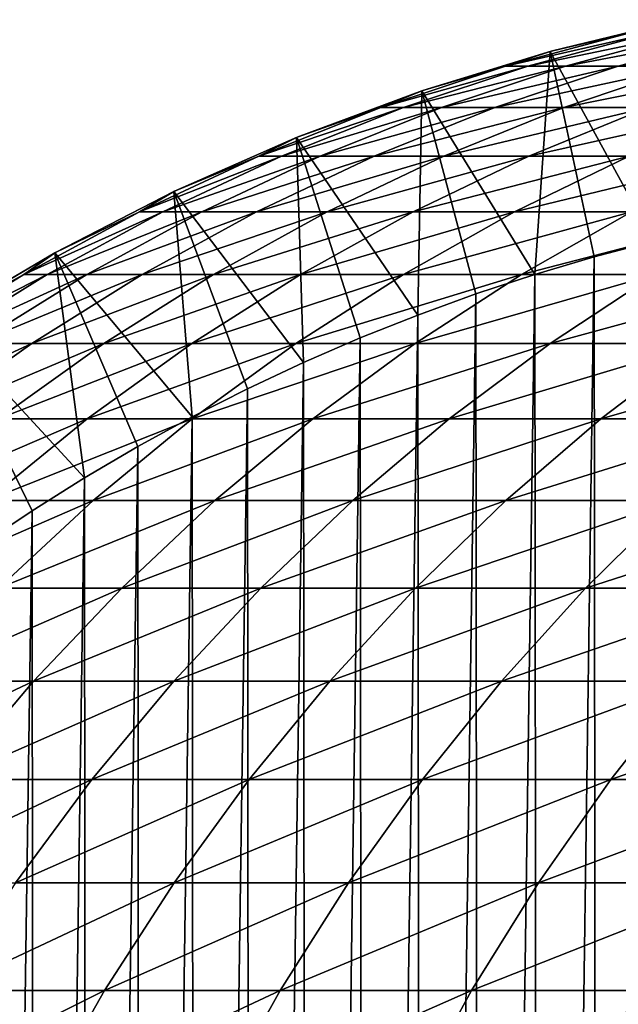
# Model space of a CAD drawing. Header units: metres. Extents: x -410 to 15, y -15 to 15.
# Tile 8 of 256: x -405.11 to -402.4, y 5.57 to 10.03. Entities that reach past the tile are written whole.
import ezdxf

# ---------------------------------------------------------------- set-up
doc = ezdxf.new("R2010")
doc.units = ezdxf.units.M
doc.layers.add('solid_508382', color=7, linetype='CONTINUOUS')

msp = doc.modelspace()

# ---------------------------------------------------------------- linework, layer by layer
at = {"layer": 'solid_508382'}
for points in [[(-402.11618, 10.02917, 96.32515), (-402.706268, 9.886287, 96.32515), (-402.701782, 9.887515, 113.374649)], [(-402.11618, 10.02917, 96.32515), (-402.235046, 9.026956, 95.374649), (-402.706268, 9.886287, 96.32515)], [(-402.111267, 10.030204, 113.374649), (-402.701782, 9.887515, 113.374649), (-402.332214, 9.97371, 115.010208)], [(-402.11618, 10.02917, 96.32515), (-402.701782, 9.887515, 113.374649), (-402.111267, 10.030204, 113.374649)], [(-402.907715, 9.819392, 115.032448), (-402.806488, 9.819392, 116.754791), (-402.232361, 9.97371, 116.709457)], [(-402.332214, 9.97371, 115.010208), (-402.907715, 9.819392, 115.032448), (-402.232361, 9.97371, 116.709457)], [(-402.701782, 9.887515, 113.374649), (-402.907715, 9.819392, 115.032448), (-402.332214, 9.97371, 115.010208)], [(-402.806488, 9.819392, 116.754791), (-402.636139, 9.819392, 118.47168), (-402.064301, 9.97371, 118.40332)], [(-402.232361, 9.97371, 116.709457), (-402.806488, 9.819392, 116.754791), (-402.064301, 9.97371, 118.40332)], [(-402.636139, 9.819392, 118.47168), (-402.396973, 9.819392, 120.180344), (-401.828339, 9.97371, 120.089058)], [(-402.064301, 9.97371, 118.40332), (-402.636139, 9.819392, 118.47168), (-401.828339, 9.97371, 120.089058)], [(-402.396973, 9.819392, 120.180344), (-402.089355, 9.819392, 121.878014), (-401.524841, 9.97371, 121.763962)], [(-401.828339, 9.97371, 120.089058), (-402.396973, 9.819392, 120.180344), (-401.524841, 9.97371, 121.763962)], [(-402.706268, 9.886287, 96.32515), (-403.286835, 9.708721, 96.32515), (-403.282776, 9.710095, 113.374649)], [(-402.706268, 9.886287, 96.32515), (-402.775391, 8.875729, 95.374649), (-403.286835, 9.708721, 96.32515)], [(-402.701782, 9.887515, 113.374649), (-403.282776, 9.710095, 113.374649), (-402.907715, 9.819392, 115.032448)], [(-402.706268, 9.886287, 96.32515), (-403.282776, 9.710095, 113.374649), (-402.701782, 9.887515, 113.374649)], [(-402.706268, 9.886287, 96.32515), (-402.50647, 8.955395, 95.374649), (-402.775391, 8.875729, 95.374649)], [(-402.706268, 9.886287, 96.32515), (-402.235046, 9.026956, 95.374649), (-402.50647, 8.955395, 95.374649)], [(-403.473267, 9.631849, 115.054298), (-403.370697, 9.631849, 116.799347), (-402.806488, 9.819392, 116.754791)], [(-402.907715, 9.819392, 115.032448), (-403.473267, 9.631849, 115.054298), (-402.806488, 9.819392, 116.754791)], [(-403.282776, 9.710095, 113.374649), (-403.473267, 9.631849, 115.054298), (-402.907715, 9.819392, 115.032448)], [(-403.370697, 9.631849, 116.799347), (-403.19812, 9.631849, 118.538864), (-402.636139, 9.819392, 118.47168)], [(-402.806488, 9.819392, 116.754791), (-403.370697, 9.631849, 116.799347), (-402.636139, 9.819392, 118.47168)], [(-403.19812, 9.631849, 118.538864), (-402.95578, 9.631849, 120.270042), (-402.396973, 9.819392, 120.180344)], [(-402.636139, 9.819392, 118.47168), (-403.19812, 9.631849, 118.538864), (-402.396973, 9.819392, 120.180344)], [(-402.95578, 9.631849, 120.270042), (-402.644104, 9.631849, 121.990097), (-402.089355, 9.819392, 121.878014)], [(-402.396973, 9.819392, 120.180344), (-402.95578, 9.631849, 120.270042), (-402.089355, 9.819392, 121.878014)], [(-402.644104, 9.631849, 121.990097), (-402.26358, 9.631849, 123.696236), (-401.713776, 9.819392, 123.561958)], [(-402.089355, 9.819392, 121.878014), (-402.644104, 9.631849, 121.990097), (-401.713776, 9.819392, 123.561958)], [(-403.286835, 9.708721, 96.32515), (-403.855865, 9.497094, 96.32515), (-403.852234, 9.498569, 113.374649)], [(-403.286835, 9.708721, 96.32515), (-403.305695, 8.692173, 95.374649), (-403.855865, 9.497094, 96.32515)], [(-403.282776, 9.710095, 113.374649), (-403.852234, 9.498569, 113.374649), (-403.473267, 9.631849, 115.054298)], [(-403.286835, 9.708721, 96.32515), (-403.852234, 9.498569, 113.374649), (-403.282776, 9.710095, 113.374649)], [(-403.286835, 9.708721, 96.32515), (-403.042023, 8.78792, 95.374649), (-403.305695, 8.692173, 95.374649)], [(-403.286835, 9.708721, 96.32515), (-402.775391, 8.875729, 95.374649), (-403.042023, 8.78792, 95.374649)], [(-404.026978, 9.411716, 115.075691), (-403.923096, 9.411716, 116.842964), (-403.370697, 9.631849, 116.799347)], [(-403.473267, 9.631849, 115.054298), (-404.026978, 9.411716, 115.075691), (-403.370697, 9.631849, 116.799347)], [(-403.852234, 9.498569, 113.374649), (-404.026978, 9.411716, 115.075691), (-403.473267, 9.631849, 115.054298)], [(-403.923096, 9.411716, 116.842964), (-403.748322, 9.411716, 118.604637), (-403.19812, 9.631849, 118.538864)], [(-403.370697, 9.631849, 116.799347), (-403.923096, 9.411716, 116.842964), (-403.19812, 9.631849, 118.538864)], [(-403.748322, 9.411716, 118.604637), (-403.502899, 9.411716, 120.357864), (-402.95578, 9.631849, 120.270042)], [(-403.19812, 9.631849, 118.538864), (-403.748322, 9.411716, 118.604637), (-402.95578, 9.631849, 120.270042)], [(-403.502899, 9.411716, 120.357864), (-403.187256, 9.411716, 122.099823), (-402.644104, 9.631849, 121.990097)], [(-402.95578, 9.631849, 120.270042), (-403.502899, 9.411716, 120.357864), (-402.644104, 9.631849, 121.990097)], [(-403.187256, 9.411716, 122.099823), (-402.80188, 9.411716, 123.827698), (-402.26358, 9.631849, 123.696236)], [(-402.644104, 9.631849, 121.990097), (-403.187256, 9.411716, 122.099823), (-402.26358, 9.631849, 123.696236)], [(-402.80188, 9.411716, 123.827698), (-402.347412, 9.411716, 125.538689), (-401.81485, 9.631849, 125.385712)], [(-402.26358, 9.631849, 123.696236), (-402.80188, 9.411716, 123.827698), (-401.81485, 9.631849, 125.385712)], [(-403.855865, 9.497094, 96.32515), (-404.411377, 9.252149, 96.32515), (-404.408173, 9.253677, 113.374649)], [(-403.855865, 9.497094, 96.32515), (-403.823944, 8.47697, 95.374649), (-404.411377, 9.252149, 96.32515)], [(-403.852234, 9.498569, 113.374649), (-404.408173, 9.253677, 113.374649), (-404.026978, 9.411716, 115.075691)], [(-403.855865, 9.497094, 96.32515), (-404.408173, 9.253677, 113.374649), (-403.852234, 9.498569, 113.374649)], [(-403.855865, 9.497094, 96.32515), (-403.305695, 8.692173, 95.374649), (-403.566437, 8.588474, 95.374649)], [(-403.855865, 9.497094, 96.32515), (-403.566437, 8.588474, 95.374649), (-403.823944, 8.47697, 95.374649)], [(-404.566925, 9.159735, 115.09655), (-404.461792, 9.159735, 116.885498), (-403.923096, 9.411716, 116.842964)], [(-404.026978, 9.411716, 115.075691), (-404.566925, 9.159735, 115.09655), (-403.923096, 9.411716, 116.842964)], [(-404.408173, 9.253677, 113.374649), (-404.566925, 9.159735, 115.09655), (-404.026978, 9.411716, 115.075691)], [(-404.461792, 9.159735, 116.885498), (-404.284851, 9.159735, 118.668777), (-403.748322, 9.411716, 118.604637)], [(-403.923096, 9.411716, 116.842964), (-404.461792, 9.159735, 116.885498), (-403.748322, 9.411716, 118.604637)], [(-404.284851, 9.159735, 118.668777), (-404.036438, 9.159735, 120.443512), (-403.502899, 9.411716, 120.357864)], [(-403.748322, 9.411716, 118.604637), (-404.284851, 9.159735, 118.668777), (-403.502899, 9.411716, 120.357864)], [(-404.036438, 9.159735, 120.443512), (-403.716919, 9.159735, 122.206833), (-403.187256, 9.411716, 122.099823)], [(-403.502899, 9.411716, 120.357864), (-404.036438, 9.159735, 120.443512), (-403.187256, 9.411716, 122.099823)], [(-403.716919, 9.159735, 122.206833), (-403.326843, 9.159735, 123.955894), (-402.80188, 9.411716, 123.827698)], [(-403.187256, 9.411716, 122.099823), (-403.716919, 9.159735, 122.206833), (-402.80188, 9.411716, 123.827698)], [(-403.326843, 9.159735, 123.955894), (-402.866791, 9.159735, 125.687881), (-402.347412, 9.411716, 125.538689)], [(-402.80188, 9.411716, 123.827698), (-403.326843, 9.159735, 123.955894), (-402.347412, 9.411716, 125.538689)], [(-402.866791, 9.159735, 125.687881), (-402.337524, 9.159735, 127.399979), (-401.824585, 9.411716, 127.230049)], [(-402.347412, 9.411716, 125.538689), (-402.866791, 9.159735, 125.687881), (-401.824585, 9.411716, 127.230049)], [(-404.411377, 9.252149, 96.32515), (-404.951416, 8.974743, 96.32515), (-404.948608, 8.976283, 113.374649)], [(-404.411377, 9.252149, 96.32515), (-404.328156, 8.230948, 95.374649), (-404.951416, 8.974743, 96.32515)], [(-404.408173, 9.253677, 113.374649), (-404.948608, 8.976283, 113.374649), (-404.566925, 9.159735, 115.09655)], [(-404.411377, 9.252149, 96.32515), (-404.948608, 8.976283, 113.374649), (-404.408173, 9.253677, 113.374649)], [(-404.411377, 9.252149, 96.32515), (-403.823944, 8.47697, 95.374649), (-404.07782, 8.357794, 95.374649)], [(-404.411377, 9.252149, 96.32515), (-404.07782, 8.357794, 95.374649), (-404.328156, 8.230948, 95.374649)], [(-405.09137, 8.87676, 115.116814), (-404.984985, 8.87676, 116.926811), (-404.461792, 9.159735, 116.885498)], [(-404.566925, 9.159735, 115.09655), (-405.09137, 8.87676, 115.116814), (-404.461792, 9.159735, 116.885498)], [(-404.948608, 8.976283, 113.374649), (-405.09137, 8.87676, 115.116814), (-404.566925, 9.159735, 115.09655)], [(-404.984985, 8.87676, 116.926811), (-404.805969, 8.87676, 118.731079), (-404.284851, 9.159735, 118.668777)], [(-404.461792, 9.159735, 116.885498), (-404.984985, 8.87676, 116.926811), (-404.284851, 9.159735, 118.668777)], [(-404.805969, 8.87676, 118.731079), (-404.554626, 8.87676, 120.526695), (-404.036438, 9.159735, 120.443512)], [(-404.284851, 9.159735, 118.668777), (-404.805969, 8.87676, 118.731079), (-404.036438, 9.159735, 120.443512)], [(-404.554626, 8.87676, 120.526695), (-404.231354, 8.87676, 122.31076), (-403.716919, 9.159735, 122.206833)], [(-404.036438, 9.159735, 120.443512), (-404.554626, 8.87676, 120.526695), (-403.716919, 9.159735, 122.206833)], [(-404.231354, 8.87676, 122.31076), (-403.83667, 8.87676, 124.080406), (-403.326843, 9.159735, 123.955894)], [(-403.716919, 9.159735, 122.206833), (-404.231354, 8.87676, 122.31076), (-403.326843, 9.159735, 123.955894)], [(-403.83667, 8.87676, 124.080406), (-403.371185, 8.87676, 125.832764), (-402.866791, 9.159735, 125.687881)], [(-403.326843, 9.159735, 123.955894), (-403.83667, 8.87676, 124.080406), (-402.866791, 9.159735, 125.687881)], [(-403.371185, 8.87676, 125.832764), (-402.835724, 8.87676, 127.565018), (-402.337524, 9.159735, 127.399979)], [(-402.866791, 9.159735, 125.687881), (-403.371185, 8.87676, 125.832764), (-402.337524, 9.159735, 127.399979)], [(-402.835724, 8.87676, 127.565018), (-402.231079, 8.87676, 129.274353), (-401.739929, 9.159735, 129.089432)], [(-402.337524, 9.159735, 127.399979), (-402.835724, 8.87676, 127.565018), (-401.739929, 9.159735, 129.089432)], [(-402.50647, 8.955395, 95.374649), (-402.235046, 9.026956, 95.374649), (-402.486267, -8.961016, 95.374649)], [(-402.235046, 9.026956, 95.374649), (-402.213654, -9.032223, 95.374649), (-402.486267, -8.961016, 95.374649)], [(-404.951416, 8.974743, 96.32515), (-405.474091, 8.665848, 96.32515), (-405.47168, 8.667359, 113.374649)], [(-404.951416, 8.974743, 96.32515), (-404.816528, 7.95502, 95.374649), (-405.474091, 8.665848, 96.32515)], [(-404.948608, 8.976283, 113.374649), (-405.47168, 8.667359, 113.374649), (-405.09137, 8.87676, 115.116814)], [(-404.951416, 8.974743, 96.32515), (-405.47168, 8.667359, 113.374649), (-404.948608, 8.976283, 113.374649)], [(-404.951416, 8.974743, 96.32515), (-404.328156, 8.230948, 95.374649), (-404.574341, 8.096713, 95.374649)], [(-404.951416, 8.974743, 96.32515), (-404.574341, 8.096713, 95.374649), (-404.816528, 7.95502, 95.374649)], [(-402.775391, 8.875729, 95.374649), (-402.50647, 8.955395, 95.374649), (-402.756226, -8.881704, 95.374649)], [(-402.50647, 8.955395, 95.374649), (-402.486267, -8.961016, 95.374649), (-402.756226, -8.881704, 95.374649)], [(-405.59845, 8.56375, 115.136406), (-405.490875, 8.56375, 116.966759), (-404.984985, 8.87676, 116.926811)], [(-405.09137, 8.87676, 115.116814), (-405.59845, 8.56375, 115.136406), (-404.984985, 8.87676, 116.926811)], [(-405.47168, 8.667359, 113.374649), (-405.59845, 8.56375, 115.136406), (-405.09137, 8.87676, 115.116814)], [(-405.490875, 8.56375, 116.966759), (-405.309845, 8.56375, 118.791313), (-404.805969, 8.87676, 118.731079)], [(-404.984985, 8.87676, 116.926811), (-405.490875, 8.56375, 116.966759), (-404.805969, 8.87676, 118.731079)], [(-405.309845, 8.56375, 118.791313), (-405.055664, 8.56375, 120.607124), (-404.554626, 8.87676, 120.526695)], [(-404.805969, 8.87676, 118.731079), (-405.309845, 8.56375, 118.791313), (-404.554626, 8.87676, 120.526695)], [(-405.055664, 8.56375, 120.607124), (-404.72876, 8.56375, 122.411255), (-404.231354, 8.87676, 122.31076)], [(-404.554626, 8.87676, 120.526695), (-405.055664, 8.56375, 120.607124), (-404.231354, 8.87676, 122.31076)], [(-404.72876, 8.56375, 122.411255), (-404.32962, 8.56375, 124.200806), (-403.83667, 8.87676, 124.080406)], [(-404.231354, 8.87676, 122.31076), (-404.72876, 8.56375, 122.411255), (-403.83667, 8.87676, 124.080406)], [(-404.32962, 8.56375, 124.200806), (-403.858948, 8.56375, 125.97287), (-403.371185, 8.87676, 125.832764)], [(-403.83667, 8.87676, 124.080406), (-404.32962, 8.56375, 124.200806), (-403.371185, 8.87676, 125.832764)], [(-403.858948, 8.56375, 125.97287), (-403.317444, 8.56375, 127.724594), (-402.835724, 8.87676, 127.565018)], [(-403.371185, 8.87676, 125.832764), (-403.858948, 8.56375, 125.97287), (-402.835724, 8.87676, 127.565018)], [(-403.317444, 8.56375, 127.724594), (-402.706024, 8.56375, 129.453156), (-402.231079, 8.87676, 129.274353)], [(-402.835724, 8.87676, 127.565018), (-403.317444, 8.56375, 127.724594), (-402.231079, 8.87676, 129.274353)], [(-403.042023, 8.78792, 95.374649), (-402.775391, 8.875729, 95.374649), (-403.023712, -8.794239, 95.374649)], [(-402.775391, 8.875729, 95.374649), (-402.756226, -8.881704, 95.374649), (-403.023712, -8.794239, 95.374649)], [(-402.706024, 8.56375, 129.453156), (-402.025635, 8.56375, 131.155762), (-401.558289, 8.87676, 130.958023)], [(-402.231079, 8.87676, 129.274353), (-402.706024, 8.56375, 129.453156), (-401.558289, 8.87676, 130.958023)], [(-403.305695, 8.692173, 95.374649), (-403.042023, 8.78792, 95.374649), (-403.288147, -8.69883, 95.374649)], [(-403.042023, 8.78792, 95.374649), (-403.023712, -8.794239, 95.374649), (-403.288147, -8.69883, 95.374649)], [(-405.474091, 8.665848, 96.32515), (-404.816528, 7.95502, 95.374649), (-405.05423, 7.80617, 95.374649)], [(-405.474091, 8.665848, 96.32515), (-405.05423, 7.80617, 95.374649), (-405.287354, 7.650189, 95.374649)], [(-403.566437, 8.588474, 95.374649), (-403.305695, 8.692173, 95.374649), (-403.54953, -8.595492, 95.374649)], [(-403.305695, 8.692173, 95.374649), (-403.288147, -8.69883, 95.374649), (-403.54953, -8.595492, 95.374649)], [(-405.7948, 8.221763, 118.849289), (-405.537903, 8.221763, 120.684532), (-405.055664, 8.56375, 120.607124)], [(-405.309845, 8.56375, 118.791313), (-405.7948, 8.221763, 118.849289), (-405.055664, 8.56375, 120.607124)], [(-405.537903, 8.221763, 120.684532), (-405.207489, 8.221763, 122.50798), (-404.72876, 8.56375, 122.411255)], [(-405.055664, 8.56375, 120.607124), (-405.537903, 8.221763, 120.684532), (-404.72876, 8.56375, 122.411255)], [(-405.207489, 8.221763, 122.50798), (-404.804108, 8.221763, 124.316673), (-404.32962, 8.56375, 124.200806)], [(-404.72876, 8.56375, 122.411255), (-405.207489, 8.221763, 122.50798), (-404.32962, 8.56375, 124.200806)], [(-404.804108, 8.221763, 124.316673), (-404.328369, 8.221763, 126.107712), (-403.858948, 8.56375, 125.97287)], [(-404.32962, 8.56375, 124.200806), (-404.804108, 8.221763, 124.316673), (-403.858948, 8.56375, 125.97287)], [(-404.328369, 8.221763, 126.107712), (-403.781067, 8.221763, 127.878189), (-403.317444, 8.56375, 127.724594)], [(-403.858948, 8.56375, 125.97287), (-404.328369, 8.221763, 126.107712), (-403.317444, 8.56375, 127.724594)], [(-403.823944, 8.47697, 95.374649), (-403.566437, 8.588474, 95.374649), (-403.807678, -8.484286, 95.374649)], [(-403.566437, 8.588474, 95.374649), (-403.54953, -8.595492, 95.374649), (-403.807678, -8.484286, 95.374649)], [(-403.781067, 8.221763, 127.878189), (-403.163086, 8.221763, 129.625244), (-402.706024, 8.56375, 129.453156)], [(-403.317444, 8.56375, 127.724594), (-403.781067, 8.221763, 127.878189), (-402.706024, 8.56375, 129.453156)], [(-403.163086, 8.221763, 129.625244), (-402.475433, 8.221763, 131.346069), (-402.025635, 8.56375, 131.155762)], [(-402.706024, 8.56375, 129.453156), (-403.163086, 8.221763, 129.625244), (-402.025635, 8.56375, 131.155762)], [(-402.475433, 8.221763, 131.346069), (-401.719208, 8.221763, 133.037888), (-401.277405, 8.56375, 132.829651)], [(-402.025635, 8.56375, 131.155762), (-402.475433, 8.221763, 131.346069), (-401.277405, 8.56375, 132.829651)], [(-404.07782, 8.357794, 95.374649), (-403.823944, 8.47697, 95.374649), (-404.0625, -8.365249, 95.374649)], [(-403.823944, 8.47697, 95.374649), (-403.807678, -8.484286, 95.374649), (-404.0625, -8.365249, 95.374649)], [(-404.328156, 8.230948, 95.374649), (-404.07782, 8.357794, 95.374649), (-404.313904, -8.238426, 95.374649)], [(-404.07782, 8.357794, 95.374649), (-404.0625, -8.365249, 95.374649), (-404.313904, -8.238426, 95.374649)], [(-405.665924, 7.851955, 122.600594), (-405.258453, 7.851955, 124.427635), (-404.804108, 8.221763, 124.316673)], [(-405.207489, 8.221763, 122.50798), (-405.665924, 7.851955, 122.600594), (-404.804108, 8.221763, 124.316673)], [(-405.258453, 7.851955, 124.427635), (-404.777893, 7.851955, 126.236832), (-404.328369, 8.221763, 126.107712)], [(-404.804108, 8.221763, 124.316673), (-405.258453, 7.851955, 124.427635), (-404.328369, 8.221763, 126.107712)], [(-404.777893, 7.851955, 126.236832), (-404.225037, 7.851955, 128.025269), (-403.781067, 8.221763, 127.878189)], [(-404.328369, 8.221763, 126.107712), (-404.777893, 7.851955, 126.236832), (-403.781067, 8.221763, 127.878189)], [(-404.574341, 8.096713, 95.374649), (-404.328156, 8.230948, 95.374649), (-404.561157, -8.104145, 95.374649)], [(-404.328156, 8.230948, 95.374649), (-404.313904, -8.238426, 95.374649), (-404.561157, -8.104145, 95.374649)], [(-404.225037, 7.851955, 128.025269), (-403.6008, 7.851955, 129.790039), (-403.163086, 8.221763, 129.625244)], [(-403.781067, 8.221763, 127.878189), (-404.225037, 7.851955, 128.025269), (-403.163086, 8.221763, 129.625244)], [(-403.6008, 7.851955, 129.790039), (-402.906158, 7.851955, 131.52832), (-402.475433, 8.221763, 131.346069)], [(-403.163086, 8.221763, 129.625244), (-403.6008, 7.851955, 129.790039), (-402.475433, 8.221763, 131.346069)], [(-402.906158, 7.851955, 131.52832), (-402.142273, 7.851955, 133.237289), (-401.719208, 8.221763, 133.037888)], [(-402.475433, 8.221763, 131.346069), (-402.906158, 7.851955, 131.52832), (-401.719208, 8.221763, 133.037888)], [(-404.816528, 7.95502, 95.374649), (-404.574341, 8.096713, 95.374649), (-404.804443, -7.962325, 95.374649)], [(-404.574341, 8.096713, 95.374649), (-404.561157, -8.104145, 95.374649), (-404.804443, -7.962325, 95.374649)], [(-405.05423, 7.80617, 95.374649), (-404.816528, 7.95502, 95.374649), (-405.043152, -7.813328, 95.374649)], [(-404.816528, 7.95502, 95.374649), (-404.804443, -7.962325, 95.374649), (-405.043152, -7.813328, 95.374649)], [(-405.691132, 7.45558, 124.533302), (-405.205994, 7.45558, 126.359795), (-404.777893, 7.851955, 126.236832)], [(-405.258453, 7.851955, 124.427635), (-405.691132, 7.45558, 124.533302), (-404.777893, 7.851955, 126.236832)], [(-405.205994, 7.45558, 126.359795), (-404.647858, 7.45558, 128.165329), (-404.225037, 7.851955, 128.025269)], [(-404.777893, 7.851955, 126.236832), (-405.205994, 7.45558, 126.359795), (-404.225037, 7.851955, 128.025269)], [(-404.647858, 7.45558, 128.165329), (-404.017639, 7.45558, 129.946976), (-403.6008, 7.851955, 129.790039)], [(-404.225037, 7.851955, 128.025269), (-404.647858, 7.45558, 128.165329), (-403.6008, 7.851955, 129.790039)], [(-404.017639, 7.45558, 129.946976), (-403.316376, 7.45558, 131.701874), (-402.906158, 7.851955, 131.52832)], [(-403.6008, 7.851955, 129.790039), (-404.017639, 7.45558, 129.946976), (-402.906158, 7.851955, 131.52832)], [(-403.316376, 7.45558, 131.701874), (-402.545166, 7.45558, 133.427185), (-402.142273, 7.851955, 133.237289)], [(-402.906158, 7.851955, 131.52832), (-403.316376, 7.45558, 131.701874), (-402.142273, 7.851955, 133.237289)], [(-402.545166, 7.45558, 133.427185), (-401.705261, 7.45558, 135.120117), (-401.310333, 7.851955, 134.914185)], [(-402.142273, 7.851955, 133.237289), (-402.545166, 7.45558, 133.427185), (-401.310333, 7.851955, 134.914185)], [(-405.287354, 7.650189, 95.374649), (-405.05423, 7.80617, 95.374649), (-405.277161, -7.657224, 95.374649)], [(-405.05423, 7.80617, 95.374649), (-405.043152, -7.813328, 95.374649), (-405.277161, -7.657224, 95.374649)], [(-405.611206, 7.033977, 126.476196), (-405.048065, 7.033977, 128.297913), (-404.647858, 7.45558, 128.165329)], [(-405.205994, 7.45558, 126.359795), (-405.611206, 7.033977, 126.476196), (-404.647858, 7.45558, 128.165329)], [(-405.048065, 7.033977, 128.297913), (-404.412201, 7.033977, 130.09552), (-404.017639, 7.45558, 129.946976)], [(-404.647858, 7.45558, 128.165329), (-405.048065, 7.033977, 128.297913), (-404.017639, 7.45558, 129.946976)], [(-404.412201, 7.033977, 130.09552), (-403.704651, 7.033977, 131.86615), (-403.316376, 7.45558, 131.701874)], [(-404.017639, 7.45558, 129.946976), (-404.412201, 7.033977, 130.09552), (-403.316376, 7.45558, 131.701874)], [(-403.704651, 7.033977, 131.86615), (-402.926544, 7.033977, 133.606918), (-402.545166, 7.45558, 133.427185)], [(-403.316376, 7.45558, 131.701874), (-403.704651, 7.033977, 131.86615), (-402.545166, 7.45558, 133.427185)], [(-402.926544, 7.033977, 133.606918), (-402.079102, 7.033977, 135.315033), (-401.705261, 7.45558, 135.120117)], [(-402.545166, 7.45558, 133.427185), (-402.926544, 7.033977, 133.606918), (-401.705261, 7.45558, 135.120117)], [(-405.992157, 6.588573, 126.585625), (-405.424347, 6.588573, 128.422562), (-405.048065, 7.033977, 128.297913)], [(-405.611206, 7.033977, 126.476196), (-405.992157, 6.588573, 126.585625), (-405.048065, 7.033977, 128.297913)], [(-405.424347, 6.588573, 128.422562), (-404.783173, 6.588573, 130.235184), (-404.412201, 7.033977, 130.09552)], [(-405.048065, 7.033977, 128.297913), (-405.424347, 6.588573, 128.422562), (-404.412201, 7.033977, 130.09552)], [(-404.783173, 6.588573, 130.235184), (-404.069702, 6.588573, 132.020599), (-403.704651, 7.033977, 131.86615)], [(-404.412201, 7.033977, 130.09552), (-404.783173, 6.588573, 130.235184), (-403.704651, 7.033977, 131.86615)], [(-404.069702, 6.588573, 132.020599), (-403.285065, 6.588573, 133.775909), (-402.926544, 7.033977, 133.606918)], [(-403.704651, 7.033977, 131.86615), (-404.069702, 6.588573, 132.020599), (-402.926544, 7.033977, 133.606918)], [(-403.285065, 6.588573, 133.775909), (-402.430573, 6.588573, 135.498291), (-402.079102, 7.033977, 135.315033)], [(-402.926544, 7.033977, 133.606918), (-403.285065, 6.588573, 133.775909), (-402.079102, 7.033977, 135.315033)], [(-402.430573, 6.588573, 135.498291), (-401.507568, 6.588573, 137.184952), (-401.163757, 7.033977, 136.987717)], [(-402.079102, 7.033977, 135.315033), (-402.430573, 6.588573, 135.498291), (-401.163757, 7.033977, 136.987717)], [(-405.775391, 6.120875, 128.538849), (-405.129242, 6.120875, 130.365494), (-404.783173, 6.588573, 130.235184)], [(-405.424347, 6.588573, 128.422562), (-405.775391, 6.120875, 128.538849), (-404.783173, 6.588573, 130.235184)], [(-405.129242, 6.120875, 130.365494), (-404.410278, 6.120875, 132.164703), (-404.069702, 6.588573, 132.020599)], [(-404.783173, 6.588573, 130.235184), (-405.129242, 6.120875, 130.365494), (-404.069702, 6.588573, 132.020599)], [(-404.410278, 6.120875, 132.164703), (-403.619598, 6.120875, 133.933578), (-403.285065, 6.588573, 133.775909)], [(-404.069702, 6.588573, 132.020599), (-404.410278, 6.120875, 132.164703), (-403.285065, 6.588573, 133.775909)], [(-403.619598, 6.120875, 133.933578), (-402.758484, 6.120875, 135.669266), (-402.430573, 6.588573, 135.498291)], [(-403.285065, 6.588573, 133.775909), (-403.619598, 6.120875, 133.933578), (-402.430573, 6.588573, 135.498291)], [(-402.758484, 6.120875, 135.669266), (-401.828369, 6.120875, 137.368958), (-401.507568, 6.588573, 137.184952)], [(-402.430573, 6.588573, 135.498291), (-402.758484, 6.120875, 135.669266), (-401.507568, 6.588573, 137.184952)], [(-405.44931, 5.632467, 130.485992), (-404.72522, 5.632467, 132.297958), (-404.410278, 6.120875, 132.164703)], [(-405.129242, 6.120875, 130.365494), (-405.44931, 5.632467, 130.485992), (-404.410278, 6.120875, 132.164703)], [(-404.72522, 5.632467, 132.297958), (-403.928925, 5.632467, 134.079391), (-403.619598, 6.120875, 133.933578)], [(-404.410278, 6.120875, 132.164703), (-404.72522, 5.632467, 132.297958), (-403.619598, 6.120875, 133.933578)], [(-403.928925, 5.632467, 134.079391), (-403.061737, 5.632467, 135.827377), (-402.758484, 6.120875, 135.669266)], [(-403.619598, 6.120875, 133.933578), (-403.928925, 5.632467, 134.079391), (-402.758484, 6.120875, 135.669266)], [(-403.061737, 5.632467, 135.827377), (-402.125, 5.632467, 137.539124), (-401.828369, 6.120875, 137.368958)], [(-402.758484, 6.120875, 135.669266), (-403.061737, 5.632467, 135.827377), (-401.828369, 6.120875, 137.368958)], [(-405.742249, 5.125, 130.596283), (-405.013489, 5.125, 132.419922), (-404.72522, 5.632467, 132.297958)], [(-405.44931, 5.632467, 130.485992), (-405.742249, 5.125, 130.596283), (-404.72522, 5.632467, 132.297958)], [(-405.013489, 5.125, 132.419922), (-404.212067, 5.125, 134.21283), (-403.928925, 5.632467, 134.079391)], [(-404.72522, 5.632467, 132.297958), (-405.013489, 5.125, 132.419922), (-403.928925, 5.632467, 134.079391)], [(-404.212067, 5.125, 134.21283), (-403.339264, 5.125, 135.972092), (-403.061737, 5.632467, 135.827377)], [(-403.928925, 5.632467, 134.079391), (-404.212067, 5.125, 134.21283), (-403.061737, 5.632467, 135.827377)], [(-403.339264, 5.125, 135.972092), (-402.396515, 5.125, 137.69487), (-402.125, 5.632467, 137.539124)], [(-403.061737, 5.632467, 135.827377), (-403.339264, 5.125, 135.972092), (-402.125, 5.632467, 137.539124)]]:
    msp.add_3dface(points, dxfattribs=at)

doc.saveas('drawing.dxf')
